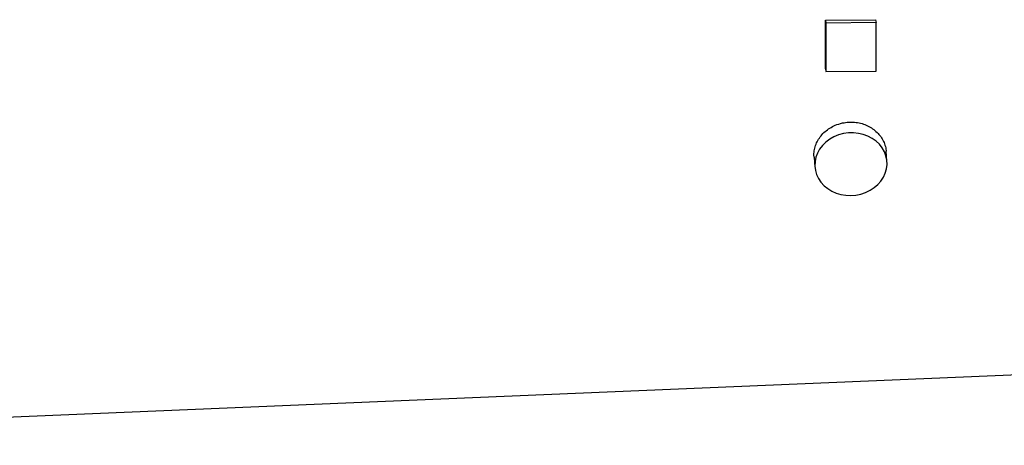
# Model space of a CAD drawing. Header units: millimetres. Extents: x 1108 to 5030, y 2116 to 3977.
# Tile 11 of 14: x 3069 to 4049, y 2688 to 3112. Entities that reach past the tile are written whole.
import ezdxf

# ---------------------------------------------------------------- set-up
doc = ezdxf.new("R2010")
doc.units = ezdxf.units.MM
doc.header["$LTSCALE"] = 2

msp = doc.modelspace()

# ---------------------------------------------------------------- linework, layer by layer
at = {"color": 7, "linetype": 'Continuous', "lineweight": 25}
for p, q in [((3871.24, 3111.18), (3921.19, 3111.72)), ((3871.24, 3111.18), (3871.68, 3108.41)), ((3921.64, 3108.96), (3871.68, 3108.41)), ((3871.68, 3108.41), (3871.68, 3060.12)), ((3921.19, 3111.72), (3921.64, 3108.96)), ((3921.64, 3060.66), (3921.64, 3108.96)), ((3871.24, 3062.88), (3871.68, 3060.12)), ((3871.68, 3060.12), (3921.64, 3060.66)), ((3932.47, 2971.01), (3931.63, 2981)), ((3859.88, 2974.96), (3860.73, 2964.97)), ((2387.76, 2688.23), (4094.51, 2760.08))]:
    msp.add_line(p, q, dxfattribs=at)
at = {"color": 7, "linetype": 'Continuous', "lineweight": 25, "flags": 128}
msp.add_lwpolyline([(3896.6, 2936.81), (3901.6, 2937.22), (3906.51, 2938.23), (3911.23, 2939.81), (3915.66, 2941.95), (3919.72, 2944.59), (3923.33, 2947.69), (3926.42, 2951.18), (3928.93, 2955), (3930.81, 2959.07), (3932.02, 2963.32), (3932.55, 2967.66), (3932.37, 2972), (3931.5, 2976.26), (3929.95, 2980.37), (3927.75, 2984.23), (3924.94, 2987.78), (3921.58, 2990.94), (3917.74, 2993.65), (3913.49, 2995.87), (3908.9, 2997.54), (3904.08, 2998.64), (3899.11, 2999.14), (3894.09, 2999.03), (3889.12, 2998.33), (3884.3, 2997.02), (3879.71, 2995.16), (3875.46, 2992.76), (3871.61, 2989.89), (3868.26, 2986.58), (3865.45, 2982.92), (3863.25, 2978.96), (3861.7, 2974.79), (3860.83, 2970.49), (3860.65, 2966.14), (3861.18, 2961.83), (3862.39, 2957.63), (3864.27, 2953.64), (3866.78, 2949.93), (3869.87, 2946.56), (3873.48, 2943.62), (3877.54, 2941.15), (3881.97, 2939.2), (3886.69, 2937.81), (3891.59, 2937.01), (3896.6, 2936.81)], dxfattribs=at)
at = {"color": 7, "linetype": 'Continuous', "lineweight": 25}
msp.add_ellipse((3852.14, 3204.45), major_axis=(-4.96, 454.36), ratio=0.04066, start_param=4.395096, end_param=4.505195, dxfattribs=at)
for points, knots in [([(3859.97, 2974.98), (3859.92, 2975.36), (3859.59, 2977.46), (3859.99, 2981.4), (3861.24, 2986.61), (3863.52, 2991.62), (3866.71, 2996.27), (3870.71, 3000.44), (3875.44, 3003.95), (3881.24, 3007.1), (3885.73, 3008.32), (3888.26, 3009.01)], [0, 0, 0, 0, 0.0261027, 0.1435149, 0.2606787, 0.377844, 0.4951624, 0.6124817, 0.7301193, 0.8477557, 1, 1, 1, 1]), ([(3888.26, 3009.01), (3890.25, 3009.34), (3894.23, 3010), (3900.31, 3009.85), (3906.25, 3008.82), (3911.9, 3006.9), (3917.08, 3004.15), (3921.68, 3000.67), (3925.53, 2996.55), (3928.58, 2991.92), (3930.57, 2986.92), (3931.57, 2983.21), (3931.57, 2981.23), (3931.57, 2981)], [0, 0, 0, 0, 0.098543, 0.197085, 0.295624, 0.394164, 0.492805, 0.591446, 0.690359, 0.789272, 0.888181, 0.987088, 1, 1, 1, 1])]:
    msp.add_open_spline(points, degree=3, knots=knots, dxfattribs=at)

doc.saveas('drawing.dxf')
